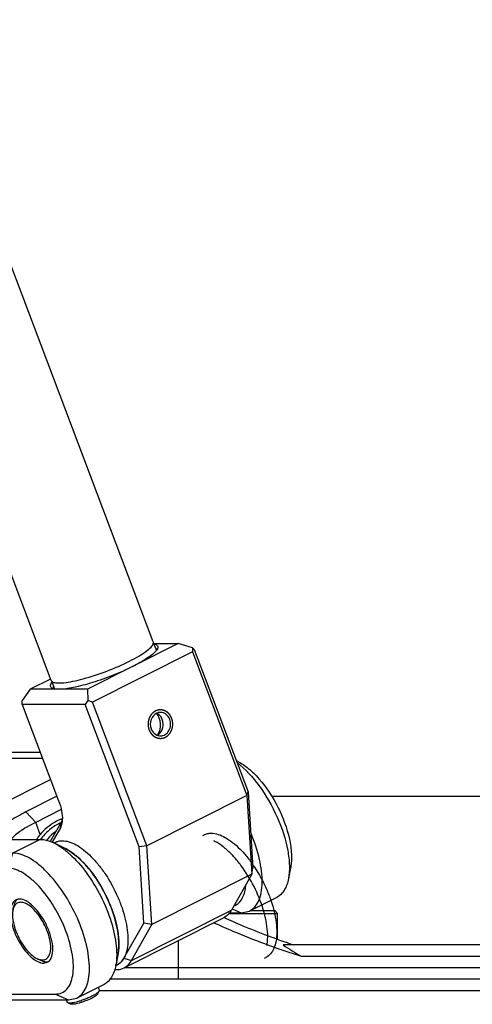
# Model space of a CAD drawing. Header units: millimetres. Extents: x 0 to 12710, y 0 to 5940.
# Tile 219 of 241: x 10168 to 10287, y 1542 to 1800. Entities that reach past the tile are written whole.
import ezdxf

# ---------------------------------------------------------------- set-up
doc = ezdxf.new("R2010")
doc.units = ezdxf.units.MM
doc.header["$LTSCALE"] = 231.275
doc.layers.get('0').update_dxf_attribs({"linetype": 'CONTINUOUS'})
for name, color, linetype in [('2ND_ARM_V2_PITCH_ABL127', 7, 'CONTINUOUS'), ('2ND_ARM_V2_PITCH_ABL140', 7, 'CONTINUOUS'), ('A2300201_ABL121', 7, 'CONTINUOUS'), ('A2400201_ABL93', 7, 'CONTINUOUS'), ('A2410102_ABL142', 7, 'CONTINUOUS'), ('FWSRM-D10-V4-E2-T2_5_PBL320', 7, 'CONTINUOUS'), ('M2300101_PBL128', 7, 'CONTINUOUS'), ('M2300101_PBL141', 7, 'CONTINUOUS'), ('M2300201_PBL134', 7, 'CONTINUOUS'), ('M2300301_PBL170', 7, 'CONTINUOUS'), ('M2300602_PBL153', 7, 'CONTINUOUS'), ('M2410102_PBL143', 7, 'CONTINUOUS'), ('M2420301_PBL126', 7, 'CONTINUOUS'), ('P9140503_BOLT_PBL145', 7, 'CONTINUOUS'), ('P9140503_BOLT_PBL161', 7, 'CONTINUOUS'), ('SSHH-ST-M3-5_203_PBL152', 7, 'CONTINUOUS'), ('WFM_0608_06_2_PBL196', 7, 'CONTINUOUS'), ('WFM_0608_06_2_PBL202', 7, 'CONTINUOUS'), ('오른쪽_7_VBL88', 7, 'CONTINUOUS')]:
    doc.layers.add(name, color=color, linetype=linetype)

# ---------------------------------------------------------------- blocks, each defined once
blk = doc.blocks.new('M2420301_PBL126', base_point=(2002.678, 513.25))
at = {"layer": 'M2420301_PBL126', "color": 7}
blk.add_line((1959.694, 515.25), (2025.515, 515.25), dxfattribs=at)
blk = doc.blocks.new('M2410102_PBL143', base_point=(1992.264, 524.25))
at = {"layer": 'M2410102_PBL143', "color": 7}
for p, q in [((1974.718, 532.25), (2009.81, 532.25)), ((1970.571, 521.635), (1970.585, 521.629)), ((1970.572, 521.635), (1970.586, 521.629)), ((2008.787, 519.25), (1975.74, 519.25)), ((1977.328, 518.25), (2007.2, 518.25)), ((2022.666, 517.25), (1961.862, 517.25)), ((2020.672, 516.25), (1960.573, 516.25))]:
    blk.add_line(p, q, dxfattribs=at)
at = {"layer": 'M2410102_PBL143', "color": 2}
blk.add_line((1966.609, 516.25), (1966.609, 519.638), dxfattribs=at)
at = {"layer": 'M2410102_PBL143', "color": 7}
blk.add_arc((1993.538, 545.73), 31.905, 236.09482, 239.46337, dxfattribs=at)
for points, knots in [([(1970.585, 521.629), (1971.106, 521.397), (1973.102, 520.534), (1975.137, 519.762), (1976.657, 519.25)], [0, 0, 0, 0, 0.262343, 1, 1, 1, 1]), ([(1969.68, 521.186), (1970.34, 520.889), (1972.846, 519.802), (1975.413, 518.854), (1977.328, 518.25)], [0, 0, 0, 0, 0.264782, 1, 1, 1, 1])]:
    blk.add_open_spline(points, degree=3, knots=knots, dxfattribs=at)
blk = doc.blocks.new('A2410102_ABL142', base_point=(1992.264, 524.25))
at = {"layer": 'M2410102_PBL143'}
blk.add_blockref('M2410102_PBL143', (1992.264, 524.25), dxfattribs=at)
blk = doc.blocks.new('P9140503_BOLT_PBL145', base_point=(1973.117, 520.994))
at = {"layer": 'P9140503_BOLT_PBL145', "color": 7}
for p, q in [((1970.969, 522), (1975.264, 522)), ((1972.903, 522.25), (1975.014, 522.25)), ((1975.014, 522.25), (1975.264, 522)), ((1975.264, 519.738), (1975.264, 522))]:
    blk.add_line(p, q, dxfattribs=at)
blk = doc.blocks.new('P9140503_BOLT_PBL161', base_point=(1975.139, 522.125))
at = {"layer": 'P9140503_BOLT_PBL161', "color": 7}
blk.add_line((1975.014, 522.25), (1975.264, 522), dxfattribs=at)
blk = doc.blocks.new('A2400201_ABL93', base_point=(1992.264, 486.75))
at = {"layer": 'A2410102_ABL142'}
blk.add_blockref('A2410102_ABL142', (1992.264, 524.25), dxfattribs=at)
at = {"layer": 'M2420301_PBL126'}
blk.add_blockref('M2420301_PBL126', (2002.678, 513.25), dxfattribs=at)
at = {"layer": 'P9140503_BOLT_PBL145'}
blk.add_blockref('P9140503_BOLT_PBL145', (1973.117, 520.994), dxfattribs=at)
at = {"layer": 'P9140503_BOLT_PBL161'}
blk.add_blockref('P9140503_BOLT_PBL161', (1975.139, 522.125), dxfattribs=at)
blk = doc.blocks.new('M2300201_PBL134', base_point=(1963.026, 531.337))
at = {"layer": 'M2300201_PBL134', "color": 7}
for p, q in [((1966.593, 545.581), (1958.656, 541.581)), ((1964.446, 545.581), (1966.593, 545.581)), ((1967.823, 545.194), (1966.593, 545.581)), ((1967.836, 544.865), (1959.105, 540.465)), ((1967.983, 545.065), (1967.823, 545.194)), ((1967.823, 545.194), (1967.836, 544.865)), ((1967.836, 544.865), (1972.586, 532.298)), ((1967.983, 545.065), (1972.686, 532.621)), ((1955.432, 542.477), (1953.656, 541.581)), ((1953.656, 541.581), (1952.945, 540.594)), ((1958.656, 541.581), (1953.656, 541.581)), ((1958.656, 541.581), (1958.695, 540.594)), ((1952.958, 540.265), (1952.945, 540.594)), ((1958.695, 540.594), (1958.458, 540.265)), ((1959.105, 540.465), (1958.695, 540.594)), ((1963.855, 527.898), (1959.105, 540.465)), ((1958.458, 540.265), (1952.958, 540.265)), ((1952.958, 540.265), (1956.14, 531.846)), ((1963.162, 527.821), (1958.458, 540.265)), ((1972.586, 532.298), (1972.686, 532.621)), ((1972.686, 532.621), (1973.106, 525.96)), ((1972.586, 532.298), (1963.855, 527.898)), ((1972.586, 532.298), (1973.019, 525.424)), ((1956.412, 530.062), (1955.398, 528.274)), ((1956.29, 529.465), (1955.583, 528.218)), ((1956.43, 529.87), (1956.29, 529.465)), ((1963.855, 527.898), (1963.162, 527.821)), ((1963.581, 521.16), (1963.162, 527.821)), ((1964.288, 521.024), (1963.855, 527.898)), ((1973.019, 525.424), (1973.106, 525.96)), ((1973.019, 525.424), (1964.288, 521.024)), ((1973.019, 525.424), (1971.243, 522.292)), ((1961.862, 517.246), (1970.593, 521.646)), ((1961.84, 518.088), (1963.581, 521.16)), ((1962.512, 517.892), (1964.288, 521.024)), ((1964.288, 521.024), (1963.581, 521.16)), ((1961.319, 517.538), (1961.324, 517.539)), ((1961.32, 517.537), (1961.324, 517.539))]:
    blk.add_line(p, q, dxfattribs=at)
at = {"layer": 'M2300201_PBL134', "color": 2}
for p, q in [((1956.29, 529.465), (1956.412, 530.062)), ((1962.512, 517.892), (1971.243, 522.292)), ((1961.84, 518.088), (1962.512, 517.892))]:
    blk.add_line(p, q, dxfattribs=at)
at = {"layer": 'M2300201_PBL134', "color": 7}
for centre, radius, start, end in [((1964.234, 544.365), 1.208, 77.54212, 80.84746), ((1963.815, 545.644), 1.096, 323.15567, 323.68407), ((1964.437, 545.024), 0.259, 352.01893, 357.6866), ((1956.457, 541.501), 1.125, 142.4557, 143.67653), ((1955.935, 541.809), 0.258, 224.77673, 227.73778), ((1964.427, 538.31), 0.794, 291.53063, 306.39458), ((1960.221, 519.006), 1.861, 328.97375, 330.45318), ((1960.675, 518.615), 1.257, 296.96946, 300.90675)]:
    blk.add_arc(centre, radius, start, end, dxfattribs=at)
for points, knots in [([(1964.495, 545.545), (1964.601, 545.521), (1964.771, 545.466), (1964.829, 545.258), (1964.797, 545.167), (1964.775, 545.121)], [0, 0, 0, 0, 0.538867, 0.747036, 1, 1, 1, 1]), ([(1964.642, 544.924), (1964.55, 544.816), (1964.306, 544.595), (1963.646, 544.122), (1963.056, 543.799), (1962.624, 543.581)], [0, 0, 0, 0, 0.1747, 0.403586, 1, 1, 1, 1]), ([(1964.775, 545.121), (1964.77, 545.11), (1964.748, 545.067), (1964.72, 545.025), (1964.698, 544.995)], [0, 0, 0, 0, 0.230032, 1, 1, 1, 1]), ([(1962.624, 543.581), (1962.067, 543.3), (1960.903, 542.786), (1959.161, 542.164), (1957.572, 541.74), (1956.578, 541.581), (1956.156, 541.581)], [0, 0, 0, 0, 0.275064, 0.560149, 0.813743, 1, 1, 1, 1]), ([(1955.618, 541.66), (1955.571, 541.68), (1955.486, 541.727), (1955.419, 541.863), (1955.453, 542.021), (1955.513, 542.116), (1955.55, 542.167)], [0, 0, 0, 0, 0.249845, 0.455536, 0.68832, 1, 1, 1, 1]), ([(1956.156, 541.581), (1956.126, 541.581), (1956.019, 541.583), (1955.912, 541.591), (1955.835, 541.602)], [0, 0, 0, 0, 0.274385, 1, 1, 1, 1]), ([(1964.723, 539.502), (1964.491, 539.404), (1964.107, 538.956), (1964.12, 538.384), (1964.216, 538.13)], [0, 0, 0, 0, 0.482398, 1, 1, 1, 1]), ([(1965.843, 538.95), (1965.778, 539.123), (1965.564, 539.435), (1965.201, 539.565), (1965.029, 539.565)], [0, 0, 0, 0, 0.518929, 1, 1, 1, 1]), ([(1965.188, 538.95), (1965.171, 538.994), (1965.099, 539.157), (1964.988, 539.306), (1964.886, 539.39)], [0, 0, 0, 0, 0.261593, 1, 1, 1, 1]), ([(1964.898, 537.671), (1965.076, 537.802), (1965.325, 538.243), (1965.272, 538.727), (1965.188, 538.95)], [0, 0, 0, 0, 0.48092, 1, 1, 1, 1]), ([(1965.029, 537.515), (1965.176, 537.515), (1965.484, 537.608), (1965.81, 537.97), (1965.95, 538.453), (1965.902, 538.794), (1965.843, 538.95)], [0, 0, 0, 0, 0.230917, 0.476395, 0.736819, 1, 1, 1, 1]), ([(1964.216, 538.13), (1964.239, 538.069), (1964.347, 537.843), (1964.544, 537.657), (1964.713, 537.583)], [0, 0, 0, 0, 0.262221, 1, 1, 1, 1]), ([(1956.14, 531.846), (1956.251, 531.553), (1956.417, 530.992), (1956.476, 530.405), (1956.461, 530.137)], [0, 0, 0, 0, 0.538607, 1, 1, 1, 1]), ([(1971.243, 522.292), (1971.202, 522.22), (1971.036, 521.962), (1970.795, 521.748), (1970.593, 521.646)], [0, 0, 0, 0, 0.266751, 1, 1, 1, 1]), ([(1961.324, 517.539), (1961.373, 517.569), (1961.568, 517.705), (1961.723, 517.893), (1961.816, 518.047)], [0, 0, 0, 0, 0.240403, 1, 1, 1, 1]), ([(1961.033, 517.1), (1961.108, 517.094), (1961.39, 517.086), (1961.677, 517.153), (1961.862, 517.246)], [0, 0, 0, 0, 0.264984, 1, 1, 1, 1]), ([(1961.862, 517.246), (1961.928, 517.279), (1962.192, 517.44), (1962.396, 517.688), (1962.512, 517.892)], [0, 0, 0, 0, 0.239862, 1, 1, 1, 1])]:
    blk.add_open_spline(points, degree=3, knots=knots, dxfattribs=at)
for points in [[(1964.624, 545.179), (1964.65, 545.156), (1964.671, 545.127), (1964.683, 545.095)], [(1964.692, 544.987), (1964.676, 544.965), (1964.659, 544.944), (1964.642, 544.924)], [(1964.683, 545.095), (1964.693, 545.069), (1964.697, 545.041), (1964.696, 545.013)], [(1955.674, 541.639), (1955.655, 541.645), (1955.636, 541.652), (1955.618, 541.66)], [(1955.739, 541.621), (1955.717, 541.626), (1955.695, 541.632), (1955.674, 541.639)], [(1955.704, 541.701), (1955.69, 541.736), (1955.688, 541.777), (1955.694, 541.815)], [(1955.752, 541.628), (1955.731, 541.648), (1955.714, 541.673), (1955.704, 541.701)], [(1955.835, 541.602), (1955.803, 541.607), (1955.771, 541.613), (1955.739, 541.621)], [(1965.029, 539.565), (1964.925, 539.565), (1964.819, 539.543), (1964.723, 539.502)], [(1964.886, 539.39), (1964.838, 539.431), (1964.784, 539.466), (1964.727, 539.494)], [(1964.713, 537.583), (1964.811, 537.539), (1964.921, 537.515), (1965.029, 537.515)], [(1956.452, 530.142), (1956.44, 530.115), (1956.427, 530.088), (1956.412, 530.062)], [(1956.461, 530.137), (1956.456, 530.047), (1956.446, 529.958), (1956.43, 529.87)]]:
    blk.add_open_spline(points, degree=3, dxfattribs=at)
at = {"layer": 'M2300201_PBL134', "color": 134}
for points in [[(1966.022, 539.04), (1966.013, 539.058), (1965.996, 539.094), (1965.974, 539.138), (1965.957, 539.173), (1965.947, 539.196), (1965.938, 539.213), (1965.932, 539.227), (1965.926, 539.238), (1965.922, 539.246), (1965.92, 539.25), (1965.919, 539.253), (1965.916, 539.256), (1965.914, 539.26), (1965.909, 539.267), (1965.902, 539.277), (1965.893, 539.288), (1965.882, 539.304), (1965.867, 539.323), (1965.85, 539.346), (1965.833, 539.369), (1965.819, 539.389), (1965.807, 539.404), (1965.799, 539.416), (1965.792, 539.426), (1965.787, 539.432), (1965.784, 539.436), (1965.782, 539.439), (1965.779, 539.441), (1965.776, 539.445), (1965.77, 539.45), (1965.761, 539.458), (1965.751, 539.468), (1965.737, 539.48), (1965.72, 539.496), (1965.699, 539.515), (1965.678, 539.534), (1965.661, 539.55), (1965.647, 539.562), (1965.637, 539.572), (1965.628, 539.58), (1965.622, 539.585), (1965.619, 539.588), (1965.616, 539.591), (1965.613, 539.592), (1965.609, 539.595), (1965.602, 539.599), (1965.592, 539.605), (1965.58, 539.612), (1965.564, 539.621), (1965.544, 539.633), (1965.521, 539.647), (1965.497, 539.661), (1965.477, 539.673), (1965.461, 539.683), (1965.449, 539.69), (1965.439, 539.696), (1965.432, 539.7), (1965.428, 539.702), (1965.425, 539.704), (1965.422, 539.705), (1965.417, 539.706), (1965.41, 539.709), (1965.399, 539.712), (1965.387, 539.716), (1965.37, 539.722), (1965.349, 539.729), (1965.323, 539.737), (1965.298, 539.745), (1965.277, 539.752), (1965.26, 539.758), (1965.247, 539.762), (1965.236, 539.766), (1965.229, 539.768), (1965.225, 539.769), (1965.222, 539.771), (1965.218, 539.771), (1965.214, 539.771), (1965.206, 539.772), (1965.195, 539.773), (1965.182, 539.774), (1965.165, 539.776), (1965.143, 539.778), (1965.116, 539.78), (1965.09, 539.783), (1965.068, 539.785), (1965.05, 539.786), (1965.037, 539.788), (1965.026, 539.789), (1965.019, 539.789), (1965.014, 539.79), (1965.011, 539.79), (1965.008, 539.79), (1965.003, 539.789), (1964.996, 539.788), (1964.985, 539.787), (1964.972, 539.785), (1964.954, 539.783), (1964.932, 539.78), (1964.906, 539.776), (1964.88, 539.773), (1964.858, 539.77), (1964.84, 539.767), (1964.827, 539.766), (1964.816, 539.764), (1964.809, 539.763), (1964.804, 539.763), (1964.801, 539.762), (1964.798, 539.761), (1964.794, 539.759), (1964.786, 539.757), (1964.776, 539.753), (1964.763, 539.748), (1964.746, 539.741), (1964.724, 539.734), (1964.699, 539.724), (1964.673, 539.714), (1964.652, 539.707), (1964.635, 539.7), (1964.622, 539.695), (1964.611, 539.691), (1964.604, 539.689), (1964.6, 539.687), (1964.596, 539.686), (1964.594, 539.684), (1964.59, 539.682), (1964.583, 539.677), (1964.573, 539.671), (1964.562, 539.664), (1964.546, 539.654), (1964.527, 539.641), (1964.504, 539.626), (1964.481, 539.612), (1964.462, 539.599), (1964.447, 539.589), (1964.435, 539.582), (1964.425, 539.576), (1964.419, 539.571), (1964.415, 539.569), (1964.412, 539.567), (1964.41, 539.564), (1964.406, 539.561), (1964.4, 539.555), (1964.392, 539.547), (1964.382, 539.537), (1964.368, 539.524), (1964.352, 539.508), (1964.332, 539.488), (1964.311, 539.468), (1964.295, 539.452), (1964.281, 539.439), (1964.271, 539.429), (1964.263, 539.42), (1964.257, 539.415), (1964.254, 539.411), (1964.251, 539.409), (1964.249, 539.406), (1964.246, 539.402), (1964.241, 539.395), (1964.235, 539.385), (1964.226, 539.373), (1964.215, 539.357), (1964.202, 539.337), (1964.185, 539.313), (1964.169, 539.289), (1964.155, 539.27), (1964.144, 539.254), (1964.136, 539.242), (1964.129, 539.232), (1964.125, 539.225), (1964.122, 539.221), (1964.12, 539.218), (1964.118, 539.214), (1964.116, 539.21), (1964.113, 539.202), (1964.107, 539.19), (1964.101, 539.176), (1964.093, 539.158), (1964.083, 539.135), (1964.071, 539.107), (1964.058, 539.08), (1964.048, 539.057), (1964.04, 539.038), (1964.034, 539.024), (1964.029, 539.013), (1964.025, 539.005), (1964.023, 539), (1964.022, 538.997), (1964.021, 538.993), (1964.02, 538.988), (1964.018, 538.98), (1964.015, 538.967), (1964.011, 538.953), (1964.006, 538.933), (1964, 538.909), (1963.993, 538.879), (1963.986, 538.85), (1963.98, 538.826), (1963.975, 538.806), (1963.971, 538.791), (1963.968, 538.779), (1963.966, 538.771), (1963.965, 538.766), (1963.964, 538.762), (1963.964, 538.758), (1963.963, 538.753), (1963.963, 538.744), (1963.962, 538.732), (1963.961, 538.716), (1963.96, 538.696), (1963.958, 538.671), (1963.956, 538.641), (1963.953, 538.61), (1963.952, 538.585), (1963.95, 538.565), (1963.949, 538.549), (1963.948, 538.537), (1963.948, 538.528), (1963.947, 538.523), (1963.947, 538.519), (1963.948, 538.515), (1963.948, 538.51), (1963.949, 538.501), (1963.95, 538.489), (1963.952, 538.473), (1963.954, 538.453), (1963.956, 538.428), (1963.959, 538.398), (1963.962, 538.367), (1963.965, 538.342), (1963.967, 538.322), (1963.968, 538.307), (1963.97, 538.294), (1963.97, 538.285), (1963.971, 538.28), (1963.971, 538.277), (1963.972, 538.273), (1963.974, 538.268), (1963.976, 538.259), (1963.98, 538.247), (1963.984, 538.232), (1963.989, 538.213), (1963.996, 538.188), (1964.007, 538.149), (1964.021, 538.099), (1964.032, 538.06), (1964.037, 538.04)], [(1964.037, 538.04), (1964.046, 538.023), (1964.063, 537.987), (1964.085, 537.943), (1964.102, 537.907), (1964.112, 537.885), (1964.121, 537.867), (1964.127, 537.854), (1964.133, 537.843), (1964.137, 537.835), (1964.139, 537.831), (1964.14, 537.827), (1964.142, 537.824), (1964.145, 537.82), (1964.15, 537.814), (1964.157, 537.804), (1964.166, 537.792), (1964.177, 537.777), (1964.192, 537.758), (1964.209, 537.734), (1964.226, 537.711), (1964.24, 537.692), (1964.252, 537.676), (1964.26, 537.665), (1964.267, 537.655), (1964.272, 537.648), (1964.275, 537.644), (1964.277, 537.641), (1964.28, 537.639), (1964.283, 537.636), (1964.289, 537.63), (1964.298, 537.622), (1964.308, 537.613), (1964.322, 537.6), (1964.339, 537.585), (1964.36, 537.566), (1964.381, 537.547), (1964.398, 537.531), (1964.412, 537.518), (1964.422, 537.509), (1964.431, 537.501), (1964.437, 537.495), (1964.44, 537.492), (1964.443, 537.49), (1964.446, 537.488), (1964.45, 537.486), (1964.457, 537.482), (1964.467, 537.476), (1964.479, 537.469), (1964.495, 537.459), (1964.514, 537.447), (1964.538, 537.433), (1964.562, 537.419), (1964.582, 537.407), (1964.598, 537.398), (1964.61, 537.391), (1964.62, 537.385), (1964.627, 537.381), (1964.631, 537.378), (1964.634, 537.376), (1964.637, 537.376), (1964.641, 537.374), (1964.649, 537.372), (1964.659, 537.368), (1964.672, 537.364), (1964.689, 537.359), (1964.71, 537.352), (1964.736, 537.343), (1964.761, 537.335), (1964.782, 537.328), (1964.799, 537.323), (1964.812, 537.318), (1964.823, 537.315), (1964.83, 537.313), (1964.834, 537.311), (1964.837, 537.31), (1964.841, 537.31), (1964.845, 537.309), (1964.853, 537.309), (1964.864, 537.308), (1964.877, 537.306), (1964.894, 537.305), (1964.916, 537.303), (1964.943, 537.3), (1964.969, 537.298), (1964.991, 537.296), (1965.008, 537.294), (1965.022, 537.293), (1965.033, 537.292), (1965.04, 537.291), (1965.045, 537.291), (1965.048, 537.29), (1965.051, 537.291), (1965.056, 537.291), (1965.063, 537.293), (1965.074, 537.294), (1965.087, 537.296), (1965.105, 537.298), (1965.127, 537.301), (1965.153, 537.304), (1965.179, 537.308), (1965.201, 537.311), (1965.218, 537.313), (1965.232, 537.315), (1965.243, 537.316), (1965.25, 537.317), (1965.255, 537.318), (1965.258, 537.318), (1965.261, 537.32), (1965.265, 537.321), (1965.273, 537.324), (1965.283, 537.328), (1965.296, 537.333), (1965.313, 537.339), (1965.335, 537.347), (1965.36, 537.357), (1965.386, 537.366), (1965.407, 537.374), (1965.424, 537.38), (1965.437, 537.385), (1965.448, 537.389), (1965.455, 537.392), (1965.459, 537.393), (1965.463, 537.394), (1965.465, 537.397), (1965.469, 537.399), (1965.476, 537.403), (1965.486, 537.409), (1965.497, 537.417), (1965.512, 537.427), (1965.532, 537.439), (1965.555, 537.454), (1965.578, 537.469), (1965.597, 537.481), (1965.612, 537.491), (1965.624, 537.499), (1965.633, 537.505), (1965.64, 537.509), (1965.644, 537.512), (1965.647, 537.513), (1965.649, 537.516), (1965.653, 537.519), (1965.659, 537.525), (1965.667, 537.533), (1965.677, 537.543), (1965.691, 537.556), (1965.707, 537.573), (1965.727, 537.593), (1965.748, 537.612), (1965.764, 537.629), (1965.778, 537.642), (1965.788, 537.652), (1965.796, 537.66), (1965.802, 537.666), (1965.805, 537.669), (1965.808, 537.671), (1965.81, 537.675), (1965.813, 537.679), (1965.817, 537.686), (1965.824, 537.695), (1965.833, 537.707), (1965.843, 537.723), (1965.857, 537.743), (1965.874, 537.767), (1965.89, 537.791), (1965.904, 537.811), (1965.915, 537.827), (1965.923, 537.839), (1965.93, 537.849), (1965.934, 537.856), (1965.937, 537.86), (1965.939, 537.863), (1965.941, 537.866), (1965.943, 537.871), (1965.946, 537.879), (1965.951, 537.89), (1965.958, 537.904), (1965.966, 537.923), (1965.976, 537.946), (1965.988, 537.973), (1966, 538.001), (1966.011, 538.024), (1966.019, 538.042), (1966.025, 538.056), (1966.03, 538.068), (1966.034, 538.076), (1966.036, 538.08), (1966.037, 538.084), (1966.038, 538.087), (1966.039, 538.092), (1966.041, 538.101), (1966.044, 538.113), (1966.048, 538.128), (1966.053, 538.147), (1966.059, 538.172), (1966.066, 538.201), (1966.073, 538.23), (1966.079, 538.255), (1966.084, 538.274), (1966.088, 538.289), (1966.091, 538.301), (1966.093, 538.31), (1966.094, 538.315), (1966.095, 538.318), (1966.095, 538.322), (1966.095, 538.327), (1966.096, 538.336), (1966.097, 538.349), (1966.098, 538.364), (1966.099, 538.384), (1966.101, 538.41), (1966.103, 538.44), (1966.105, 538.47), (1966.107, 538.496), (1966.109, 538.516), (1966.11, 538.531), (1966.111, 538.544), (1966.111, 538.553), (1966.112, 538.558), (1966.112, 538.562), (1966.111, 538.565), (1966.111, 538.57), (1966.11, 538.579), (1966.109, 538.592), (1966.107, 538.607), (1966.105, 538.627), (1966.103, 538.652), (1966.1, 538.683), (1966.097, 538.713), (1966.094, 538.738), (1966.092, 538.759), (1966.091, 538.774), (1966.089, 538.786), (1966.089, 538.795), (1966.088, 538.8), (1966.088, 538.804), (1966.087, 538.808), (1966.085, 538.813), (1966.083, 538.821), (1966.079, 538.833), (1966.075, 538.848), (1966.07, 538.868), (1966.063, 538.893), (1966.052, 538.932), (1966.038, 538.981), (1966.027, 539.021), (1966.022, 539.04)]]:
    blk.add_open_spline(points, degree=3, knots=[0, 0, 0, 0, 0.015625, 0.03125, 0.039062, 0.046875, 0.050781, 0.054688, 0.058594, 0.060547, 0.061523, 0.0625, 0.063477, 0.064453, 0.066406, 0.070312, 0.074219, 0.078125, 0.085938, 0.09375, 0.101562, 0.109375, 0.113281, 0.117188, 0.121094, 0.123047, 0.124023, 0.125, 0.125977, 0.126953, 0.128906, 0.132812, 0.136719, 0.140625, 0.148438, 0.15625, 0.164062, 0.171875, 0.175781, 0.179688, 0.183594, 0.185547, 0.186523, 0.1875, 0.188477, 0.189453, 0.191406, 0.195312, 0.199219, 0.203125, 0.210938, 0.21875, 0.226562, 0.234375, 0.238281, 0.242188, 0.246094, 0.248047, 0.249023, 0.25, 0.250977, 0.251953, 0.253906, 0.257812, 0.261719, 0.265625, 0.273438, 0.28125, 0.289062, 0.296875, 0.300781, 0.304688, 0.308594, 0.310547, 0.311523, 0.3125, 0.313477, 0.314453, 0.316406, 0.320312, 0.324219, 0.328125, 0.335938, 0.34375, 0.351562, 0.359375, 0.363281, 0.367188, 0.371094, 0.373047, 0.374023, 0.375, 0.375977, 0.376953, 0.378906, 0.382812, 0.386719, 0.390625, 0.398438, 0.40625, 0.414062, 0.421875, 0.425781, 0.429688, 0.433594, 0.435547, 0.436523, 0.4375, 0.438477, 0.439453, 0.441406, 0.445312, 0.449219, 0.453125, 0.460938, 0.46875, 0.476562, 0.484375, 0.488281, 0.492188, 0.496094, 0.498047, 0.499023, 0.5, 0.500977, 0.501953, 0.503906, 0.507812, 0.511719, 0.515625, 0.523438, 0.53125, 0.539062, 0.546875, 0.550781, 0.554688, 0.558594, 0.560547, 0.561523, 0.5625, 0.563477, 0.564453, 0.566406, 0.570312, 0.574219, 0.578125, 0.585938, 0.59375, 0.601562, 0.609375, 0.613281, 0.617188, 0.621094, 0.623047, 0.624023, 0.625, 0.625977, 0.626953, 0.628906, 0.632812, 0.636719, 0.640625, 0.648438, 0.65625, 0.664062, 0.671875, 0.675781, 0.679688, 0.683594, 0.685547, 0.686523, 0.6875, 0.688477, 0.689453, 0.691406, 0.695312, 0.699219, 0.703125, 0.710938, 0.71875, 0.726562, 0.734375, 0.738281, 0.742188, 0.746094, 0.748047, 0.749023, 0.75, 0.750977, 0.751953, 0.753906, 0.757812, 0.761719, 0.765625, 0.773438, 0.78125, 0.789062, 0.796875, 0.800781, 0.804688, 0.808594, 0.810547, 0.811523, 0.8125, 0.813477, 0.814453, 0.816406, 0.820312, 0.824219, 0.828125, 0.835938, 0.84375, 0.851562, 0.859375, 0.863281, 0.867188, 0.871094, 0.873047, 0.874023, 0.875, 0.875977, 0.876953, 0.878906, 0.882812, 0.886719, 0.890625, 0.898438, 0.90625, 0.914062, 0.921875, 0.925781, 0.929688, 0.933594, 0.935547, 0.936523, 0.9375, 0.938477, 0.939453, 0.941406, 0.945312, 0.949219, 0.953125, 0.960938, 0.96875, 0.984375, 1, 1, 1, 1], dxfattribs=at)
blk = doc.blocks.new('M2300301_PBL170', base_point=(1898.063, 708.556))
at = {"layer": 'M2300301_PBL170', "color": 7}
for p, q in [((1964.408, 545.724), (1840.095, 874.625)), ((1955.494, 542.355), (1831.132, 871.384)), ((1964.409, 545.679), (1964.676, 544.973)), ((1955.52, 542.328), (1955.785, 541.628))]:
    blk.add_line(p, q, dxfattribs=at)
for centre, radius, start, end in [((1955.675, 542.423), 0.194, 200.75005, 211.08551), ((1963.924, 538.249), 1.078, 322.77898, 325.26109)]:
    blk.add_arc(centre, radius, start, end, dxfattribs=at)
for points, knots in [([(1962.334, 544.039), (1962.61, 544.179), (1963.108, 544.447), (1963.747, 544.856), (1964.179, 545.211), (1964.381, 545.465), (1964.411, 545.581)], [0, 0, 0, 0, 0.354629, 0.64656, 0.862859, 1, 1, 1, 1]), ([(1955.618, 542.227), (1955.731, 542.166), (1956.067, 542.12), (1956.653, 542.151), (1957.423, 542.279), (1958.69, 542.586), (1960.363, 543.144), (1961.691, 543.716), (1962.334, 544.039)], [0, 0, 0, 0, 0.054735, 0.1391, 0.251125, 0.385686, 0.693935, 1, 1, 1, 1]), ([(1955.509, 542.323), (1955.515, 542.314), (1955.544, 542.274), (1955.585, 542.244), (1955.618, 542.227)], [0, 0, 0, 0, 0.228637, 1, 1, 1, 1]), ([(1964.809, 537.635), (1964.99, 537.896), (1965.114, 538.586), (1964.889, 539.227), (1964.69, 539.487)], [0, 0, 0, 0, 0.492329, 1, 1, 1, 1])]:
    blk.add_open_spline(points, degree=3, knots=knots, dxfattribs=at)
for points in [[(1964.419, 545.683), (1964.417, 545.697), (1964.413, 545.711), (1964.408, 545.724)], [(1964.411, 545.581), (1964.42, 545.614), (1964.424, 545.649), (1964.419, 545.683)]]:
    blk.add_open_spline(points, degree=3, dxfattribs=at)
blk = doc.blocks.new('WFM_0608_06_2_PBL196', base_point=(1958.96, 522.893))
at = {"layer": 'WFM_0608_06_2_PBL196', "color": 7}
for p, q in [((1955.729, 528.153), (1955.84, 528.209)), ((1961.13, 517.437), (1961.24, 517.493))]:
    blk.add_line(p, q, dxfattribs=at)
blk.add_arc((1955.092, 524.38), 3.67, 62.52467, 64.12654, dxfattribs=at)
for points, knots in [([(1955.84, 528.209), (1955.933, 528.256), (1956.137, 528.328), (1956.352, 528.35), (1956.462, 528.35)], [0, 0, 0, 0, 0.488726, 1, 1, 1, 1]), ([(1956.462, 528.35), (1956.657, 528.35), (1957.08, 528.274), (1957.709, 527.99), (1958.362, 527.543), (1959.02, 526.945), (1959.662, 526.215), (1960.481, 525.083), (1961.165, 523.82), (1961.685, 522.493), (1961.973, 521.512), (1962.149, 520.576), (1962.21, 519.712), (1962.152, 518.948), (1961.975, 518.304), (1961.679, 517.799), (1961.391, 517.569), (1961.24, 517.493)], [0, 0, 0, 0, 0.043139, 0.093512, 0.151785, 0.217531, 0.289618, 0.366447, 0.526455, 0.605619, 0.681449, 0.752109, 0.8161, 0.872436, 0.920917, 0.962547, 1, 1, 1, 1]), ([(1957.747, 526.97), (1957.668, 527.038), (1957.366, 527.286), (1957.039, 527.505), (1956.785, 527.636)], [0, 0, 0, 0, 0.268118, 1, 1, 1, 1]), ([(1961.38, 519.762), (1961.357, 520.073), (1961.266, 520.718), (1960.93, 522.051), (1960.254, 523.714), (1959.32, 525.247), (1958.448, 526.31), (1957.984, 526.767), (1957.747, 526.97)], [0, 0, 0, 0, 0.113321, 0.236494, 0.499992, 0.763495, 0.886672, 1, 1, 1, 1]), ([(1961.335, 518.551), (1961.351, 518.643), (1961.404, 519.045), (1961.402, 519.452), (1961.38, 519.762)], [0, 0, 0, 0, 0.231189, 1, 1, 1, 1])]:
    blk.add_open_spline(points, degree=3, knots=knots, dxfattribs=at)
blk = doc.blocks.new('WFM_0608_06_2_PBL202', base_point=(2537.942, 1290.444))
at = {"layer": 'WFM_0608_06_2_PBL202', "color": 7}
for p, q in [((2534.711, 1295.704), (2534.822, 1295.76)), ((2540.112, 1284.988), (2540.222, 1285.044))]:
    blk.add_line(p, q, dxfattribs=at)
blk.add_arc((2534.074, 1291.931), 3.67, 62.52467, 64.12654, dxfattribs=at)
for points, knots in [([(2534.822, 1295.76), (2534.915, 1295.807), (2535.119, 1295.879), (2535.334, 1295.901), (2535.444, 1295.901)], [0, 0, 0, 0, 0.488726, 1, 1, 1, 1]), ([(2535.444, 1295.901), (2535.863, 1295.901), (2536.538, 1295.647), (2537.343, 1295.095), (2538.002, 1294.496), (2538.644, 1293.766), (2539.463, 1292.633), (2540.148, 1291.371), (2540.668, 1290.044), (2540.955, 1289.063), (2541.131, 1288.127), (2541.192, 1287.263), (2541.134, 1286.499), (2540.958, 1285.855), (2540.661, 1285.35), (2540.374, 1285.12), (2540.222, 1285.044)], [0, 0, 0, 0, 0.092854, 0.151169, 0.216963, 0.289102, 0.365987, 0.526111, 0.605333, 0.681217, 0.751929, 0.815967, 0.872343, 0.92086, 0.96252, 1, 1, 1, 1]), ([(2536.73, 1294.521), (2536.65, 1294.589), (2536.348, 1294.837), (2536.021, 1295.055), (2535.767, 1295.187)], [0, 0, 0, 0, 0.268118, 1, 1, 1, 1]), ([(2540.362, 1287.313), (2540.339, 1287.624), (2540.248, 1288.269), (2539.913, 1289.602), (2539.236, 1291.265), (2538.302, 1292.798), (2537.43, 1293.861), (2536.966, 1294.318), (2536.73, 1294.521)], [0, 0, 0, 0, 0.113321, 0.236494, 0.499992, 0.763495, 0.886672, 1, 1, 1, 1]), ([(2540.318, 1286.102), (2540.333, 1286.194), (2540.386, 1286.596), (2540.384, 1287.003), (2540.362, 1287.313)], [0, 0, 0, 0, 0.231189, 1, 1, 1, 1])]:
    blk.add_open_spline(points, degree=3, knots=knots, dxfattribs=at)
blk = doc.blocks.new('A2300201_ABL121', base_point=(1894.974, 708.625))
at = {"layer": 'M2300201_PBL134'}
blk.add_blockref('M2300201_PBL134', (1963.026, 531.337), dxfattribs=at)
at = {"layer": 'M2300301_PBL170'}
blk.add_blockref('M2300301_PBL170', (1898.063, 708.556), dxfattribs=at)
at = {"layer": 'WFM_0608_06_2_PBL196'}
blk.add_blockref('WFM_0608_06_2_PBL196', (1958.96, 522.893), dxfattribs=at)
at = {"layer": 'WFM_0608_06_2_PBL202'}
blk.add_blockref('WFM_0608_06_2_PBL202', (1971.962, 523.55), dxfattribs=at)
blk = doc.blocks.new('M2300101_PBL128', base_point=(1960.588, 524.887))
at = {"layer": 'M2300101_PBL128', "color": 7}
for p, q in [((1971.779, 535.28), (1971.659, 535.338)), ((1946.944, 529.432), (1955.435, 533.711)), ((1955.995, 532.23), (1953.29, 530.866)), ((1956.367, 531.074), (1954.137, 529.95)), ((1946.944, 529.432), (1945.354, 527.266)), ((1950.882, 528.56), (1951.528, 528.466)), ((1951.528, 528.466), (1954.528, 528.466)), ((1956.699, 527.68), (1955.73, 528.151)), ((1944.699, 525.95), (1945.354, 527.266)), ((1952.147, 527.266), (1945.354, 527.266)), ((1951.699, 525.95), (1944.699, 525.95)), ((1948.856, 514.952), (1944.699, 525.95)), ((1976.407, 526.098), (1976.21, 525.039)), ((1975.184, 523.4), (1972.803, 522.2)), ((1971.637, 522.737), (1971.642, 522.739)), ((1971.638, 522.736), (1971.642, 522.739)), ((1971.002, 522.035), (1972.077, 522.035)), ((1972.077, 522.035), (1972.803, 522.2)), ((1961.326, 518.498), (1961.129, 517.439)), ((1954.834, 517.655), (1955.15, 517.727)), ((1960.103, 515.8), (1957.722, 514.6)), ((1950.203, 514.435), (1948.856, 514.952)), ((1948.856, 514.952), (1955.856, 514.952)), ((1956.996, 514.435), (1957.722, 514.6)), ((1950.203, 514.435), (1956.996, 514.435))]:
    blk.add_line(p, q, dxfattribs=at)
at = {"layer": 'M2300101_PBL128', "color": 2}
for p, q in [((1954.137, 529.95), (1953.29, 530.866)), ((1954.534, 528.9), (1954.137, 529.95)), ((1954.528, 528.466), (1952.147, 527.266)), ((1951.699, 525.95), (1952.147, 527.266)), ((1971.298, 522.388), (1972.077, 522.035)), ((1955.856, 514.952), (1956.996, 514.435))]:
    blk.add_line(p, q, dxfattribs=at)
at = {"layer": 'M2300101_PBL128', "color": 7}
for centre, radius, start, end in [((1957.842, 526.39), 4.115, 109.86014, 111.45448), ((1957.834, 526.413), 4.092, 109.33395, 109.85908), ((1957.35, 526.544), 3.671, 145.80716, 148.26704), ((1957.336, 526.554), 3.654, 140.07081, 145.8085), ((1952.562, 522.263), 6.7, 52.73975, 52.91268), ((1952.715, 522.525), 0.72, 94.91988, 103.28704), ((1952.721, 522.459), 0.787, 89.96878, 94.94842), ((1970.993, 523.817), 1.258, 296.92333, 300.80511), ((1958.1, 522.661), 6.251, 200.7054, 201.26964), ((1954.858, 518.308), 0.65, 296.72625, 307.51731), ((1954.846, 518.323), 0.669, 307.51025, 309.95177), ((1954.822, 518.352), 0.707, 310.00148, 316.87731), ((1957.002, 518.207), 4.197, 349.44772, 350.1706)]:
    blk.add_arc(centre, radius, start, end, dxfattribs=at)
for points, knots in [([(1971.722, 535.177), (1972.459, 534.612), (1973.806, 533.109), (1975.299, 530.489), (1976.102, 528.074), (1976.322, 526.242), (1976.279, 525.413), (1976.21, 525.039)], [0, 0, 0, 0, 0.242719, 0.519171, 0.784804, 0.900596, 1, 1, 1, 1]), ([(1971.779, 535.28), (1972.11, 535.118), (1972.779, 534.66), (1974.053, 533.388), (1975.378, 531.336), (1976.239, 529.05), (1976.504, 527.27), (1976.474, 526.46), (1976.407, 526.098)], [0, 0, 0, 0, 0.102625, 0.223642, 0.499993, 0.776347, 0.897364, 1, 1, 1, 1]), ([(1953.29, 530.866), (1952.828, 530.633), (1952.188, 530.284), (1951.447, 529.781), (1951.052, 529.46), (1950.791, 529.175), (1950.644, 528.922), (1950.679, 528.67), (1950.813, 528.59), (1950.882, 528.56)], [0, 0, 0, 0, 0.412776, 0.579254, 0.714318, 0.816486, 0.887692, 0.939836, 1, 1, 1, 1]), ([(1956.337, 530.221), (1956.166, 530.153), (1955.487, 529.833), (1954.897, 529.333), (1954.534, 528.9)], [0, 0, 0, 0, 0.245113, 1, 1, 1, 1]), ([(1954.137, 529.95), (1953.875, 529.818), (1953.397, 529.562), (1952.771, 529.172), (1952.312, 528.819), (1952.08, 528.575), (1952.011, 528.458)], [0, 0, 0, 0, 0.335982, 0.620915, 0.843936, 1, 1, 1, 1]), ([(1954.528, 528.466), (1954.622, 528.466), (1955.039, 528.435), (1955.441, 528.292), (1955.73, 528.151)], [0, 0, 0, 0, 0.2264, 1, 1, 1, 1]), ([(1972.802, 522.2), (1972.975, 522.286), (1973.303, 522.547), (1973.647, 523.117), (1973.856, 523.844), (1973.963, 525.067), (1973.721, 526.838), (1973.25, 528.249), (1972.94, 528.98)], [0, 0, 0, 0, 0.079736, 0.167992, 0.270388, 0.38912, 0.672384, 1, 1, 1, 1]), ([(1955.73, 528.151), (1955.803, 528.116), (1956.107, 527.957), (1956.393, 527.765), (1956.602, 527.607)], [0, 0, 0, 0, 0.235218, 1, 1, 1, 1]), ([(1956.618, 527.595), (1956.659, 527.564), (1956.823, 527.436), (1956.982, 527.3), (1957.1, 527.195)], [0, 0, 0, 0, 0.243271, 1, 1, 1, 1]), ([(1956.699, 527.68), (1956.742, 527.659), (1956.921, 527.567), (1957.093, 527.461), (1957.22, 527.375)], [0, 0, 0, 0, 0.239336, 1, 1, 1, 1]), ([(1957.722, 514.6), (1957.898, 514.688), (1958.233, 514.957), (1958.579, 515.546), (1958.785, 516.297), (1958.88, 517.561), (1958.607, 519.383), (1957.825, 521.629), (1956.654, 523.788), (1955.431, 525.354), (1954.362, 526.326), (1953.423, 526.971), (1952.636, 527.266), (1952.147, 527.266)], [0, 0, 0, 0, 0.037513, 0.079192, 0.127735, 0.184147, 0.318733, 0.473771, 0.633984, 0.782915, 0.848747, 0.907085, 1, 1, 1, 1]), ([(1957.1, 527.195), (1957.641, 526.707), (1958.653, 525.537), (1959.87, 523.529), (1960.763, 521.356), (1961.103, 519.847), (1961.174, 519.121)], [0, 0, 0, 0, 0.237507, 0.499851, 0.762273, 1, 1, 1, 1]), ([(1957.22, 527.375), (1957.531, 527.164), (1958.148, 526.641), (1959.296, 525.328), (1960.467, 523.356), (1961.21, 521.214), (1961.423, 519.575), (1961.388, 518.832), (1961.326, 518.498)], [0, 0, 0, 0, 0.111039, 0.237084, 0.51353, 0.782384, 0.899702, 1, 1, 1, 1]), ([(1955.856, 514.952), (1956.041, 514.952), (1956.414, 515.017), (1956.889, 515.359), (1957.217, 515.9), (1957.481, 516.908), (1957.396, 518.494), (1956.822, 520.524), (1955.831, 522.555), (1954.739, 524.063), (1953.758, 525.016), (1952.893, 525.65), (1952.157, 525.95), (1951.699, 525.95)], [0, 0, 0, 0, 0.039177, 0.077545, 0.120158, 0.170351, 0.296232, 0.449996, 0.615104, 0.771874, 0.841581, 0.903215, 1, 1, 1, 1]), ([(1976.21, 525.039), (1976.143, 524.681), (1975.944, 524.032), (1975.45, 523.534), (1975.184, 523.4)], [0, 0, 0, 0, 0.549289, 1, 1, 1, 1]), ([(1971.642, 522.739), (1971.886, 522.885), (1972.313, 523.418), (1972.447, 524.06), (1972.484, 524.417)], [0, 0, 0, 0, 0.442126, 1, 1, 1, 1]), ([(1952.405, 523.174), (1952.363, 523.153), (1952.192, 523.042), (1952.081, 522.857), (1952.027, 522.712)], [0, 0, 0, 0, 0.232611, 1, 1, 1, 1]), ([(1955.338, 517.868), (1955.467, 518.006), (1955.641, 518.438), (1955.645, 519.193), (1955.458, 520.082), (1954.973, 521.3), (1954.255, 522.379), (1953.377, 523.085), (1952.921, 523.246), (1952.721, 523.246)], [0, 0, 0, 0, 0.085588, 0.199265, 0.338669, 0.493279, 0.791107, 0.909847, 1, 1, 1, 1]), ([(1952.027, 522.712), (1951.911, 522.401), (1951.897, 521.601), (1952.099, 520.858), (1952.253, 520.451)], [0, 0, 0, 0, 0.43252, 1, 1, 1, 1]), ([(1952.275, 520.393), (1952.483, 519.857), (1952.89, 519.11), (1953.583, 518.303), (1953.964, 517.992), (1954.156, 517.877)], [0, 0, 0, 0, 0.541653, 0.788617, 1, 1, 1, 1]), ([(1961.174, 519.121), (1961.188, 518.974), (1961.227, 518.431), (1961.206, 517.882), (1961.138, 517.491)], [0, 0, 0, 0, 0.27115, 1, 1, 1, 1]), ([(1954.156, 517.877), (1954.186, 517.859), (1954.3, 517.794), (1954.421, 517.74), (1954.512, 517.711)], [0, 0, 0, 0, 0.265995, 1, 1, 1, 1]), ([(1954.512, 517.711), (1954.54, 517.702), (1954.645, 517.671), (1954.754, 517.655), (1954.834, 517.655)], [0, 0, 0, 0, 0.266491, 1, 1, 1, 1]), ([(1961.129, 517.439), (1961.062, 517.081), (1960.863, 516.432), (1960.37, 515.934), (1960.103, 515.8)], [0, 0, 0, 0, 0.549289, 1, 1, 1, 1])]:
    blk.add_open_spline(points, degree=3, knots=knots, dxfattribs=at)
blk.add_open_spline([(1952.549, 523.226), (1952.499, 523.215), (1952.451, 523.197), (1952.405, 523.174)], degree=3, dxfattribs=at)
blk = doc.blocks.new('SSHH-ST-M3-5_203_PBL152', base_point=(1958.254, 514.801))
at = {"layer": 'SSHH-ST-M3-5_203_PBL152', "color": 7}
for p, q in [((1959.598, 515.545), (1959.694, 515.29)), ((1959.569, 514.977), (1959.686, 515.222)), ((1956.81, 514.435), (1956.888, 514.23)), ((1957.188, 514.077), (1956.939, 514.184))]:
    blk.add_line(p, q, dxfattribs=at)
for points, knots in [([(1959.01, 514.577), (1958.838, 514.49), (1958.569, 514.374), (1958.204, 514.243), (1957.936, 514.161), (1957.69, 514.101), (1957.48, 514.064), (1957.332, 514.053), (1957.24, 514.062), (1957.203, 514.071), (1957.188, 514.077)], [0, 0, 0, 0, 0.302197, 0.458553, 0.60774, 0.742191, 0.855287, 0.941943, 0.97451, 1, 1, 1, 1]), ([(1959.041, 514.76), (1958.934, 514.706), (1958.71, 514.603), (1958.364, 514.464), (1958.014, 514.343), (1957.78, 514.276), (1957.666, 514.248)], [0, 0, 0, 0, 0.244251, 0.503055, 0.760306, 1, 1, 1, 1]), ([(1959.569, 514.977), (1959.563, 514.963), (1959.543, 514.934), (1959.485, 514.871), (1959.376, 514.787), (1959.21, 514.681), (1959.081, 514.612), (1959.01, 514.577)], [0, 0, 0, 0, 0.066121, 0.149723, 0.370396, 0.657598, 1, 1, 1, 1]), ([(1959.686, 515.222), (1959.678, 515.206), (1959.656, 515.172), (1959.589, 515.1), (1959.463, 515.002), (1959.271, 514.881), (1959.123, 514.801), (1959.041, 514.76)], [0, 0, 0, 0, 0.066123, 0.149724, 0.370398, 0.657604, 1, 1, 1, 1]), ([(1959.694, 515.29), (1959.698, 515.28), (1959.7, 515.256), (1959.692, 515.234), (1959.686, 515.222)], [0, 0, 0, 0, 0.451769, 1, 1, 1, 1]), ([(1956.939, 514.184), (1956.927, 514.189), (1956.906, 514.2), (1956.891, 514.22), (1956.888, 514.23)], [0, 0, 0, 0, 0.548246, 1, 1, 1, 1]), ([(1957.666, 514.248), (1957.584, 514.228), (1957.434, 514.194), (1957.227, 514.164), (1957.082, 514.157), (1956.99, 514.167), (1956.954, 514.177), (1956.939, 514.184)], [0, 0, 0, 0, 0.34169, 0.627724, 0.848284, 0.932584, 1, 1, 1, 1])]:
    blk.add_open_spline(points, degree=3, knots=knots, dxfattribs=at)
blk = doc.blocks.new('M2300602_PBL153', base_point=(1953.777, 520.504))
at = {"layer": 'M2300602_PBL153', "color": 7}
for p, q in [((1952.137, 522.262), (1952.196, 522.58)), ((1954.258, 518.054), (1954.548, 517.913))]:
    blk.add_line(p, q, dxfattribs=at)
for centre, radius, start, end in [((1953.067, 522.18), 0.921, 150.51451, 154.65027), ((1954.772, 518.988), 1.061, 253.88704, 258.19187)]:
    blk.add_arc(centre, radius, start, end, dxfattribs=at)
for points, knots in [([(1952.447, 523.143), (1952.416, 523.109), (1952.291, 522.942), (1952.226, 522.738), (1952.196, 522.58)], [0, 0, 0, 0, 0.224012, 1, 1, 1, 1]), ([(1952.235, 522.574), (1952.224, 522.551), (1952.181, 522.451), (1952.153, 522.344), (1952.137, 522.262)], [0, 0, 0, 0, 0.234462, 1, 1, 1, 1]), ([(1955.153, 520.451), (1954.985, 520.894), (1954.568, 521.691), (1953.865, 522.509), (1953.254, 522.892), (1952.848, 523.002), (1952.48, 522.915), (1952.322, 522.733), (1952.265, 522.633)], [0, 0, 0, 0, 0.334686, 0.629996, 0.746531, 0.840055, 0.918754, 1, 1, 1, 1]), ([(1952.137, 522.262), (1952.087, 521.991), (1952.115, 521.363), (1952.283, 520.768), (1952.403, 520.451)], [0, 0, 0, 0, 0.448271, 1, 1, 1, 1]), ([(1952.403, 520.451), (1952.602, 519.922), (1953.002, 519.19), (1953.69, 518.424), (1954.069, 518.146), (1954.258, 518.054)], [0, 0, 0, 0, 0.549482, 0.795586, 1, 1, 1, 1]), ([(1954.554, 517.949), (1954.65, 517.929), (1954.842, 517.917), (1955.216, 518.071), (1955.415, 518.495), (1955.462, 518.976), (1955.419, 519.62), (1955.279, 520.117), (1955.153, 520.451)], [0, 0, 0, 0, 0.095159, 0.181485, 0.376709, 0.504719, 0.653691, 1, 1, 1, 1]), ([(1954.548, 517.913), (1954.602, 517.887), (1954.796, 517.803), (1955.014, 517.763), (1955.165, 517.781)], [0, 0, 0, 0, 0.281857, 1, 1, 1, 1])]:
    blk.add_open_spline(points, degree=3, knots=knots, dxfattribs=at)
for points in [[(1952.544, 523.232), (1952.509, 523.206), (1952.476, 523.176), (1952.447, 523.143)], [(1954.258, 518.054), (1954.328, 518.02), (1954.402, 517.99), (1954.477, 517.969)], [(1955.165, 517.781), (1955.204, 517.785), (1955.241, 517.793), (1955.278, 517.804)]]:
    blk.add_open_spline(points, degree=3, dxfattribs=at)
blk = doc.blocks.new('FWSRM-D10-V4-E2-T2_5_PBL320', base_point=(1955.512, 529.284))
at = {"layer": 'FWSRM-D10-V4-E2-T2_5_PBL320', "color": 7}
for centre, radius, start, end in [((1956.981, 526.464), 3.787, 99.14046, 99.98449), ((1956.98, 526.473), 3.778, 98.12346, 99.1405), ((1956.979, 526.477), 3.773, 97.85036, 98.12324), ((1957.955, 526.243), 4.02, 113.99304, 116.74814)]:
    blk.add_arc(centre, radius, start, end, dxfattribs=at)
for points, knots in [([(1956.145, 529.833), (1955.836, 529.678), (1955.247, 529.279), (1954.77, 528.753), (1954.56, 528.464)], [0, 0, 0, 0, 0.491852, 1, 1, 1, 1]), ([(1955.92, 529.195), (1955.839, 529.137), (1955.52, 528.888), (1955.238, 528.592), (1955.052, 528.352)], [0, 0, 0, 0, 0.246536, 1, 1, 1, 1])]:
    blk.add_open_spline(points, degree=3, knots=knots, dxfattribs=at)
blk = doc.blocks.new('2ND_ARM_V2_PITCH_ABL127', base_point=(1940.302, 525.062))
at = {"layer": 'FWSRM-D10-V4-E2-T2_5_PBL320'}
blk.add_blockref('FWSRM-D10-V4-E2-T2_5_PBL320', (1955.512, 529.284), dxfattribs=at)
at = {"layer": 'M2300101_PBL128'}
blk.add_blockref('M2300101_PBL128', (1960.588, 524.887), dxfattribs=at)
at = {"layer": 'M2300602_PBL153'}
blk.add_blockref('M2300602_PBL153', (1953.777, 520.504), dxfattribs=at)
at = {"layer": 'SSHH-ST-M3-5_203_PBL152'}
blk.add_blockref('SSHH-ST-M3-5_203_PBL152', (1958.254, 514.801), dxfattribs=at)
blk = doc.blocks.new('M2300101_PBL141', base_point=(1947.308, 525.32))
at = {"layer": 'M2300101_PBL141', "color": 7}
for p, q in [((1954.545, 536.066), (1946.264, 536.066)), ((1954.74, 535.549), (1946.264, 535.549)), ((1946.264, 515.635), (1947.149, 515.635))]:
    blk.add_line(p, q, dxfattribs=at)
at = {"layer": 'M2300101_PBL141', "color": 2}
for p, q in [((1946.264, 535.549), (1946.264, 536.066)), ((1946.264, 516.25), (1946.264, 515.635))]:
    blk.add_line(p, q, dxfattribs=at)
at = {"layer": 'M2300101_PBL141', "color": 7}
for centre, radius, start, end in [((1946.359, 529.763), 3.063, 54.61851, 60.52362), ((1946.23, 523.095), 7.457, 247.55427, 258.60085), ((1946.266, 523.274), 7.639, 258.60491, 269.98497)]:
    blk.add_arc(centre, radius, start, end, dxfattribs=at)
at = {"layer": 'M2300101_PBL141', "color": 134}
blk.add_arc((1944.996, 515.184), 0.233, 178.32297, 180.7231, dxfattribs=at)
at = {"layer": 'M2300101_PBL141', "color": 7}
for points, knots in [([(1946.264, 536.066), (1945.596, 536.066), (1944.263, 535.891), (1942.424, 535.119), (1940.891, 533.901), (1940.151, 532.837), (1939.875, 532.272)], [0, 0, 0, 0, 0.256652, 0.510073, 0.758064, 1, 1, 1, 1]), ([(1946.264, 535.549), (1945.689, 535.549), (1944.541, 535.398), (1942.958, 534.73), (1941.641, 533.676), (1941.009, 532.757), (1940.774, 532.269)], [0, 0, 0, 0, 0.256702, 0.510143, 0.758111, 1, 1, 1, 1]), ([(1944.396, 532.26), (1944.663, 532.45), (1945.267, 532.746), (1945.931, 532.846), (1946.264, 532.846)], [0, 0, 0, 0, 0.495925, 1, 1, 1, 1]), ([(1946.264, 532.846), (1946.404, 532.846), (1946.958, 532.811), (1947.504, 532.633), (1947.866, 532.429)], [0, 0, 0, 0, 0.252474, 1, 1, 1, 1]), ([(1944.807, 514.575), (1944.175, 514.698), (1942.947, 515.105), (1941.868, 515.821), (1941.395, 516.241)], [0, 0, 0, 0, 0.504816, 1, 1, 1, 1])]:
    blk.add_open_spline(points, degree=3, knots=knots, dxfattribs=at)
at = {"layer": 'M2300101_PBL141', "color": 134}
for points, knots in [([(1946.264, 515.635), (1946.149, 515.635), (1945.916, 515.629), (1945.564, 515.602), (1945.266, 515.554), (1945.025, 515.483), (1944.854, 515.387), (1944.777, 515.283), (1944.764, 515.214), (1944.764, 515.191)], [0, 0, 0, 0, 0.154429, 0.308858, 0.463287, 0.617716, 0.772145, 0.926574, 1, 1, 1, 1]), ([(1947.058, 515.544), (1947.043, 515.547), (1947.013, 515.554), (1946.98, 515.561), (1946.958, 515.566), (1946.948, 515.568), (1946.941, 515.57), (1946.933, 515.571), (1946.919, 515.574), (1946.899, 515.578), (1946.875, 515.582), (1946.85, 515.586), (1946.83, 515.59), (1946.814, 515.593), (1946.798, 515.595), (1946.77, 515.599), (1946.738, 515.603), (1946.709, 515.607), (1946.693, 515.609), (1946.681, 515.611), (1946.668, 515.612), (1946.651, 515.614), (1946.621, 515.617), (1946.587, 515.62), (1946.557, 515.623), (1946.539, 515.624), (1946.513, 515.626), (1946.474, 515.628), (1946.434, 515.63), (1946.408, 515.632), (1946.391, 515.632), (1946.36, 515.633), (1946.316, 515.634), (1946.281, 515.634), (1946.264, 515.635)], [0, 0, 0, 0, 0.0625, 0.125, 0.140625, 0.15625, 0.164062, 0.171875, 0.1875, 0.21875, 0.25, 0.28125, 0.3125, 0.328125, 0.34375, 0.375, 0.4375, 0.46875, 0.484375, 0.5, 0.515625, 0.53125, 0.5625, 0.625, 0.65625, 0.671875, 0.6875, 0.75, 0.8125, 0.828125, 0.84375, 0.875, 0.9375, 1, 1, 1, 1])]:
    blk.add_open_spline(points, degree=3, knots=knots, dxfattribs=at)
blk = doc.blocks.new('2ND_ARM_V2_PITCH_ABL140', base_point=(1992.264, 525.061))
at = {"layer": 'M2300101_PBL141'}
blk.add_blockref('M2300101_PBL141', (1947.308, 525.32), dxfattribs=at)
blk = doc.blocks.new('오른쪽_7_VBL88', base_point=(1971.322, 734.055))
at = {"layer": '2ND_ARM_V2_PITCH_ABL127'}
blk.add_blockref('2ND_ARM_V2_PITCH_ABL127', (1940.302, 525.062), dxfattribs=at)
at = {"layer": '2ND_ARM_V2_PITCH_ABL140'}
blk.add_blockref('2ND_ARM_V2_PITCH_ABL140', (1992.264, 525.061), dxfattribs=at)
at = {"layer": 'A2300201_ABL121'}
blk.add_blockref('A2300201_ABL121', (1894.974, 708.625), dxfattribs=at)
at = {"layer": 'A2400201_ABL93'}
blk.add_blockref('A2400201_ABL93', (1992.264, 486.75), dxfattribs=at)
blk = doc.blocks.new('RERE')
at = {"layer": '오른쪽_7_VBL88'}
blk.add_blockref('오른쪽_7_VBL88', (1971.322, 734.055), dxfattribs=at)

msp = doc.modelspace()

# ---------------------------------------------------------------- block references
at = {"xscale": 3, "yscale": 3, "zscale": 3}
msp.add_blockref('RERE', (4310.1, 0), dxfattribs=at)

doc.saveas('drawing.dxf')
